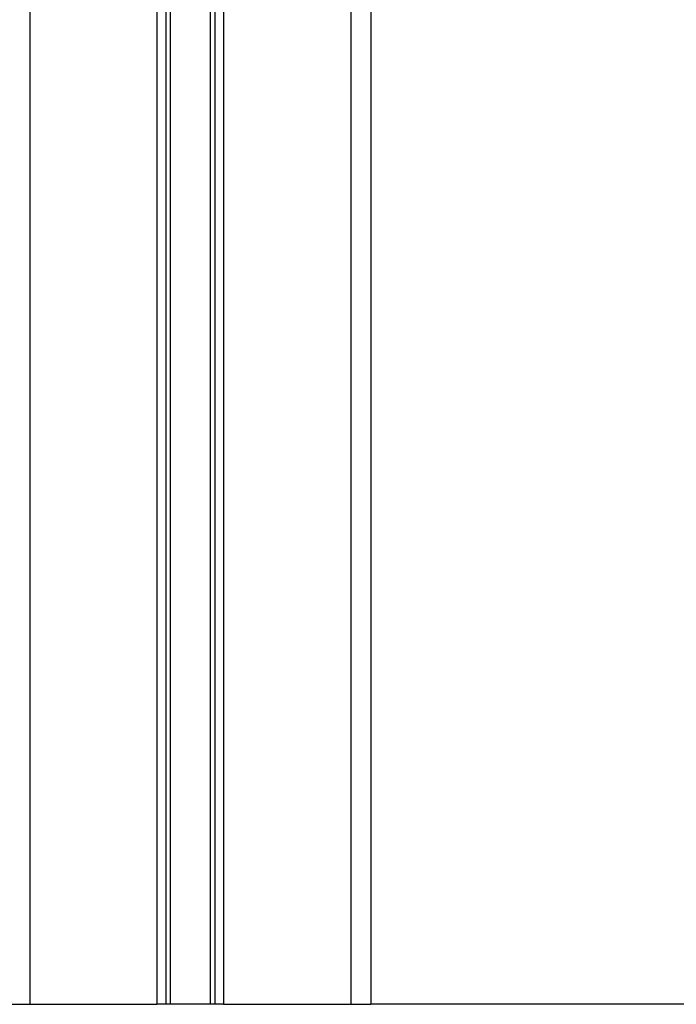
# Model space of a CAD drawing. Header units: millimetres. Extents: x 0 to 420, y 0 to 300.
# Tile 66 of 73: x 336 to 349, y 166 to 186. Entities that reach past the tile are written whole.
import ezdxf

# ---------------------------------------------------------------- set-up
doc = ezdxf.new("R2010")
doc.units = ezdxf.units.MM
doc.layers.add('QUOTE', color=174, linetype='Continuous')
doc.styles.add('SLDTEXTSTYLE3', font='TXT', dxfattribs={"width": 0.75})
doc.dimstyles.new('SLDDIMSTYLE0', dxfattribs={"dimtxt": 3, "dimasz": 3, "dimexe": 0, "dimexo": 0.0625, "dimgap": 0.75, "dimtad": 1, "dimlfac": 6.385029, "dimrnd": 1e-09, "dimzin": 12, "dimdsep": 46, "dimtxsty": 'SLDTEXTSTYLE3', "dimsah": 1, "dimcen": 0.09, "dimadec": 0, "dimazin": 3, "dimtfac": 1, "dimtdec": 3, "dimtofl": 0, "dimtmove": 0, "dimatfit": 3, "dimfxl": 0, "dimfrac": 2, "dimtolj": 1, "dimtzin": 12, "dimarcsym": 0})

# ---------------------------------------------------------------- blocks, each defined once
blk = doc.blocks.new('_D_2')
at = {"layer": 'QUOTE'}
for p, q in [((345.436, 283.257), (382.336, 283.257)), ((380.336, 140.877), (380.336, 283.257)), ((363.378, 140.877), (382.336, 140.877))]:
    blk.add_line(p, q, dxfattribs=at)
for points in [[(380.336, 283.257), (379.836, 280.257), (380.836, 280.257)], [(380.336, 140.877), (380.836, 143.877), (379.836, 143.877)]]:
    blk.add_solid(points, dxfattribs=at)
at = {"layer": 'QUOTE', "insert": (376.469, 207.079), "char_height": 3, "attachment_point": 1, "rotation": 90, "style": 'SLDTEXTSTYLE3'}
blk.add_mtext('909,1', dxfattribs=at)

msp = doc.modelspace()

# ---------------------------------------------------------------- linework, layer by layer
at = {"color": 7, "linetype": 'Continuous', "lineweight": 25}
for p, q in [((336.0747, 266.6396), (336.0747, 166.4051)), ((338.5571, 266.6396), (338.5571, 166.4051)), ((338.7269, 266.5613), (338.7269, 166.4051)), ((338.8168, 266.5613), (338.8168, 166.4051)), ((339.5973, 266.5613), (339.5973, 166.4051)), ((339.6872, 266.5613), (339.6872, 166.4051)), ((339.857, 266.6396), (339.857, 166.4051)), ((342.3394, 266.6396), (342.3394, 166.4051)), ((342.7309, 266.6396), (342.7309, 166.4051)), ((335.6832, 166.4051), (336.0747, 166.4051)), ((336.0747, 166.4051), (338.5571, 166.4051)), ((339.857, 166.4051), (338.5571, 166.4051)), ((339.857, 166.4051), (342.3394, 166.4051)), ((342.3394, 166.4051), (342.7309, 166.4051)), ((359.0973, 166.4051), (342.7309, 166.4051))]:
    msp.add_line(p, q, dxfattribs=at)

# ---------------------------------------------------------------- dimensions: what is measured, and where the dimension line sits
at = {"layer": 'QUOTE'}
dim = msp.add_linear_dim(base=(380.3363, 283.2566), p1=(361.3779, 140.8766), p2=(343.4357, 283.2566), angle=90, dimstyle='SLDDIMSTYLE0', dxfattribs=at)
dim.commit()
dim.dimension.update_dxf_attribs({"geometry": '_D_2', "text_midpoint": (380.3363, 212.0666), "dimtype": 160})

doc.saveas('drawing.dxf')
